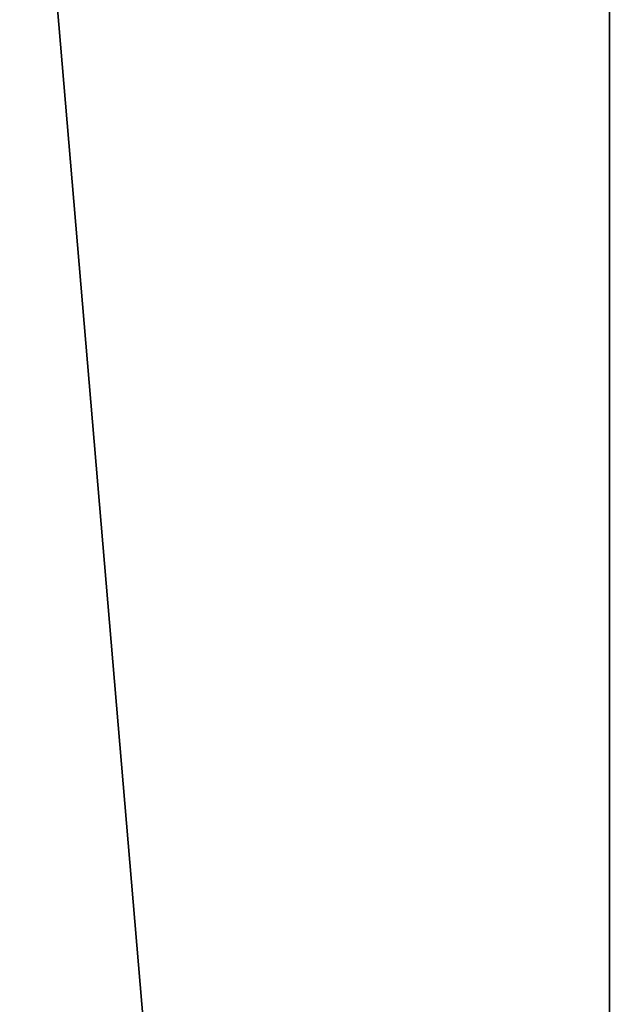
# Model space of a CAD drawing. Header units: millimetres. Extents: x -50 to 50, y -22 to 96.
# Tile 232 of 256: x 14.87 to 17.54, y 51.59 to 55.97. Entities that reach past the tile are written whole.
import ezdxf

# ---------------------------------------------------------------- set-up
doc = ezdxf.new("R2010")
doc.units = ezdxf.units.MM
doc.header["$LTSCALE"] = 65.185185
for name, color, linetype in [('1629', 7, 'CONTINUOUS'), ('1631', 7, 'CONTINUOUS'), ('1632', 7, 'CONTINUOUS'), ('1633', 7, 'CONTINUOUS'), ('1635', 7, 'CONTINUOUS')]:
    doc.layers.add(name, color=color, linetype=linetype)

msp = doc.modelspace()

# ---------------------------------------------------------------- linework, layer by layer
at = {"layer": '1629', "color": 7, "linetype": 'CONTINUOUS', "true_color": 0xe0f2ff}
for points in [[(18.8, 32, 23.5), (18.8, 56.6144, 23.5), (13.2936, 56.6144, 36.7936), (18.8, 32, 23.5)], [(18.8, 32, 23.5), (13.2936, 56.6144, 36.7936), (13.2936, 32, 36.7936), (18.8, 32, 23.5)]]:
    msp.add_3dface(points, dxfattribs=at)
at = {"layer": '1631', "color": 7, "linetype": 'CONTINUOUS', "true_color": 0xe0f2ff}
for points in [[(18.8, 56.6144, -17.5), (18.8, 32, -17.5), (13.2936, 32, -30.7936), (18.8, 56.6144, -17.5)], [(13.2936, 56.6144, -30.7936), (18.8, 56.6144, -17.5), (13.2936, 32, -30.7936), (13.2936, 56.6144, -30.7936)]]:
    msp.add_3dface(points, dxfattribs=at)
at = {"layer": '1632', "color": 7, "linetype": 'CONTINUOUS', "true_color": 0xe0f2ff}
for points in [[(17.5, 27, 23.5), (17.5, 87.5, 23.5), (17.5, 27, -17.5), (17.5, 27, 23.5)], [(17.5, 27, -17.5), (17.5, 87.5, 23.5), (17.5, 87.5, -17.5), (17.5, 27, -17.5)]]:
    msp.add_3dface(points, dxfattribs=at)
at = {"layer": '1633', "color": 7, "linetype": 'CONTINUOUS', "true_color": 0xe0f2ff}
for points in [[(17.5, 87.5, 23.5), (17.5, 27, 23.5), (12.3744, 27, 35.8744), (17.5, 87.5, 23.5)], [(17.5, 87.5, 23.5), (12.3744, 27, 35.8744), (13.199, 87.5, 34.9907), (17.5, 87.5, 23.5)]]:
    msp.add_3dface(points, dxfattribs=at)
at = {"layer": '1635', "color": 7, "linetype": 'CONTINUOUS', "true_color": 0xe0f2ff}
for points in [[(17.5, 27, -17.5), (17.5, 87.5, -17.5), (12.3744, 87.5, -29.8744), (17.5, 27, -17.5)], [(12.3744, 27, -29.8744), (17.5, 27, -17.5), (12.3744, 87.5, -29.8744), (12.3744, 27, -29.8744)]]:
    msp.add_3dface(points, dxfattribs=at)

doc.saveas('drawing.dxf')
